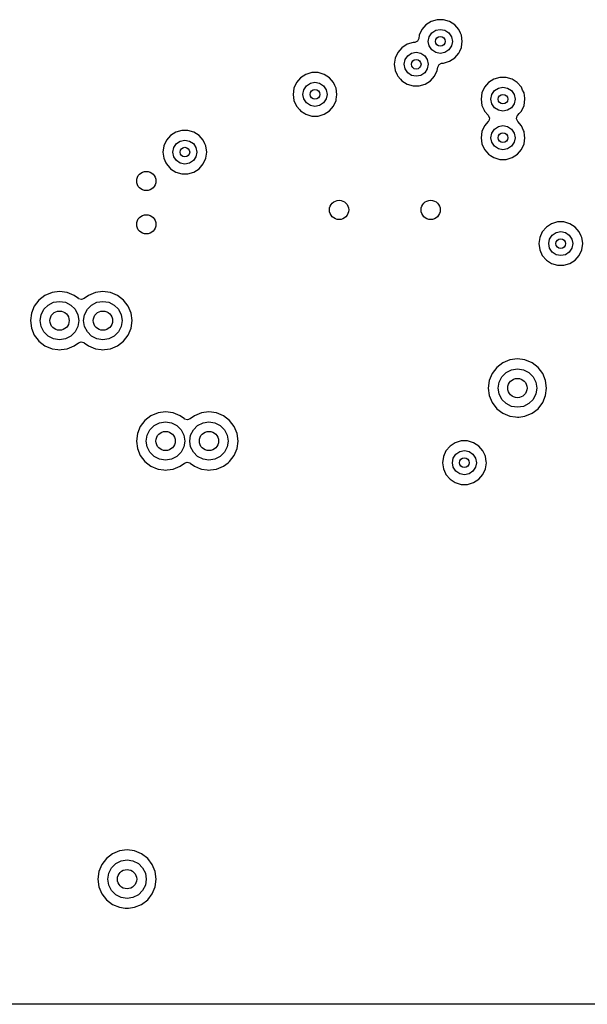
# Model space of a CAD drawing. Extents: x 0.4 to 10.6, y -8.1 to -0.4.
# Tile 15 of 29: x 6.377 to 6.841, y -3.445 to -2.64. Entities that reach past the tile are written whole.
import ezdxf

# ---------------------------------------------------------------- set-up
doc = ezdxf.new("R2010")
doc.units = 0
doc.header["$MEASUREMENT"] = 0
doc.layers.add('BLACK', color=7, linetype='CONTINUOUS')

msp = doc.modelspace()

# ---------------------------------------------------------------- linework, layer by layer
at = {"layer": 'BLACK', "linetype": 'CONTINUOUS'}
for p, q in [((6.71792, -2.63974), (6.71303, -2.64118)), ((6.72302, -2.63974), (6.71792, -2.63974)), ((6.71792, -2.63974), (6.71792, -2.63974)), ((6.72792, -2.64118), (6.72302, -2.63974)), ((6.72302, -2.63974), (6.72302, -2.63974)), ((6.7054, -2.64779), (6.70328, -2.65243)), ((6.70874, -2.64394), (6.7054, -2.64779)), ((6.71303, -2.64118), (6.70874, -2.64394)), ((6.71303, -2.64118), (6.71303, -2.64118)), ((6.71351, -2.65052), (6.71671, -2.64839)), ((6.71671, -2.64839), (6.72047, -2.64764)), ((6.72047, -2.64764), (6.72424, -2.64839)), ((6.72424, -2.64839), (6.72743, -2.65052)), ((6.73221, -2.64394), (6.72792, -2.64118)), ((6.72792, -2.64118), (6.72792, -2.64118)), ((6.72792, -2.64118), (6.72792, -2.64118)), ((6.72792, -2.64118), (6.72792, -2.64118)), ((6.73555, -2.64779), (6.73221, -2.64394)), ((6.73221, -2.64394), (6.73221, -2.64394)), ((6.73221, -2.64394), (6.73221, -2.64394)), ((6.73688, -2.65072), (6.73555, -2.64779)), ((6.7029, -2.65508), (6.70184, -2.65724)), ((6.70328, -2.65243), (6.7029, -2.65508)), ((6.71063, -2.65748), (6.71138, -2.65371)), ((6.71138, -2.65371), (6.71351, -2.65052)), ((6.72743, -2.65052), (6.72957, -2.65371)), ((6.72957, -2.65371), (6.73031, -2.65748)), ((6.73767, -2.65243), (6.73688, -2.65072)), ((6.73839, -2.65748), (6.73767, -2.65243)), ((6.68905, -2.66262), (6.68571, -2.66647)), ((6.69334, -2.65986), (6.68905, -2.66262)), ((6.69824, -2.65843), (6.69334, -2.65986)), ((6.69334, -2.65986), (6.69334, -2.65986)), ((6.69904, -2.65843), (6.69824, -2.65843)), ((6.69971, -2.65837), (6.69904, -2.65843)), ((6.70184, -2.65724), (6.69971, -2.65837)), ((6.71138, -2.66125), (6.71063, -2.65748)), ((6.71351, -2.66444), (6.71138, -2.66125)), ((6.71671, -2.66657), (6.71351, -2.66444)), ((6.72743, -2.66444), (6.72424, -2.66657)), ((6.72957, -2.66125), (6.72743, -2.66444)), ((6.73031, -2.65748), (6.72957, -2.66125)), ((6.73637, -2.66535), (6.73767, -2.66253)), ((6.73767, -2.66253), (6.73811, -2.65943)), ((6.73811, -2.65943), (6.73839, -2.65748)), ((6.73839, -2.65748), (6.73839, -2.65748)), ((6.68359, -2.67111), (6.68287, -2.67616)), ((6.68571, -2.66647), (6.68359, -2.67111)), ((6.69094, -2.67616), (6.69169, -2.67239)), ((6.69169, -2.67239), (6.69383, -2.6692)), ((6.69383, -2.6692), (6.69702, -2.66707)), ((6.69702, -2.66707), (6.70079, -2.66632)), ((6.70079, -2.66632), (6.70455, -2.66707)), ((6.70455, -2.66707), (6.70775, -2.6692)), ((6.70775, -2.6692), (6.70988, -2.67239)), ((6.70988, -2.67239), (6.71063, -2.67616)), ((6.72047, -2.66732), (6.71671, -2.66657)), ((6.72424, -2.66657), (6.72047, -2.66732)), ((6.72792, -2.67378), (6.73221, -2.67102)), ((6.73221, -2.67102), (6.73555, -2.66717)), ((6.73555, -2.66717), (6.73637, -2.66535)), ((6.68287, -2.67616), (6.68287, -2.67616)), ((6.68287, -2.67616), (6.68359, -2.68121)), ((6.69169, -2.67993), (6.69094, -2.67616)), ((6.69383, -2.68312), (6.69169, -2.67993)), ((6.70988, -2.67993), (6.70775, -2.68312)), ((6.71063, -2.67616), (6.70988, -2.67993)), ((6.71798, -2.68121), (6.71817, -2.67987)), ((6.71817, -2.67987), (6.71836, -2.67856)), ((6.71836, -2.67856), (6.71942, -2.6764)), ((6.71942, -2.6764), (6.72155, -2.67527)), ((6.72155, -2.67527), (6.72222, -2.67522)), ((6.72222, -2.67522), (6.72302, -2.67522)), ((6.72302, -2.67522), (6.72792, -2.67378)), ((6.72302, -2.67522), (6.72302, -2.67522)), ((6.60638, -2.68725), (6.60304, -2.6911)), ((6.61067, -2.68449), (6.60638, -2.68725)), ((6.61556, -2.68305), (6.61067, -2.68449)), ((6.61067, -2.68449), (6.61067, -2.68449)), ((6.62066, -2.68305), (6.61556, -2.68305)), ((6.61556, -2.68305), (6.61556, -2.68305)), ((6.62555, -2.68449), (6.62066, -2.68305)), ((6.62066, -2.68305), (6.62066, -2.68305)), ((6.62984, -2.68725), (6.62555, -2.68449)), ((6.62555, -2.68449), (6.62555, -2.68449)), ((6.62555, -2.68449), (6.62555, -2.68449)), ((6.62555, -2.68449), (6.62555, -2.68449)), ((6.63318, -2.6911), (6.62984, -2.68725)), ((6.62984, -2.68725), (6.62984, -2.68725)), ((6.62984, -2.68725), (6.62984, -2.68725)), ((6.68359, -2.68121), (6.68531, -2.68496)), ((6.68531, -2.68496), (6.68571, -2.68585)), ((6.68571, -2.68585), (6.68795, -2.68843)), ((6.68795, -2.68843), (6.68905, -2.6897)), ((6.69702, -2.68525), (6.69383, -2.68312)), ((6.70079, -2.686), (6.69702, -2.68525)), ((6.70455, -2.68525), (6.70079, -2.686)), ((6.70775, -2.68312), (6.70455, -2.68525)), ((6.71252, -2.6897), (6.71586, -2.68585)), ((6.71586, -2.68585), (6.71798, -2.68121)), ((6.76421, -2.68843), (6.75992, -2.69118)), ((6.7691, -2.68699), (6.76421, -2.68843)), ((6.76421, -2.68843), (6.76421, -2.68843)), ((6.7742, -2.68699), (6.7691, -2.68699)), ((6.7691, -2.68699), (6.7691, -2.68699)), ((6.7791, -2.68843), (6.7742, -2.68699)), ((6.7742, -2.68699), (6.7742, -2.68699)), ((6.78339, -2.69118), (6.7791, -2.68843)), ((6.7791, -2.68843), (6.7791, -2.68843)), ((6.7791, -2.68843), (6.7791, -2.68843)), ((6.7791, -2.68843), (6.7791, -2.68843)), ((6.60092, -2.69574), (6.60019, -2.70079)), ((6.60304, -2.6911), (6.60092, -2.69574)), ((6.60827, -2.70079), (6.60902, -2.69702)), ((6.60902, -2.69702), (6.61115, -2.69383)), ((6.61115, -2.69383), (6.61434, -2.69169)), ((6.61434, -2.69169), (6.61811, -2.69094)), ((6.61811, -2.69094), (6.62188, -2.69169)), ((6.62188, -2.69169), (6.62507, -2.69383)), ((6.62507, -2.69383), (6.6272, -2.69702)), ((6.6272, -2.69702), (6.62795, -2.70079)), ((6.63426, -2.69346), (6.63318, -2.6911)), ((6.6353, -2.69574), (6.63426, -2.69346)), ((6.63603, -2.70079), (6.6353, -2.69574)), ((6.68905, -2.6897), (6.69135, -2.69118)), ((6.69135, -2.69118), (6.69334, -2.69246)), ((6.69334, -2.69246), (6.69824, -2.6939)), ((6.69824, -2.6939), (6.69824, -2.6939)), ((6.69824, -2.6939), (6.70334, -2.6939)), ((6.70334, -2.6939), (6.70823, -2.69246)), ((6.70334, -2.6939), (6.70334, -2.6939)), ((6.70823, -2.69246), (6.71252, -2.6897)), ((6.75658, -2.69504), (6.75446, -2.69968)), ((6.75992, -2.69118), (6.75658, -2.69504)), ((6.76469, -2.69776), (6.76789, -2.69563)), ((6.76789, -2.69563), (6.77165, -2.69488)), ((6.77165, -2.69488), (6.77542, -2.69563)), ((6.77542, -2.69563), (6.77861, -2.69776)), ((6.78673, -2.69504), (6.78339, -2.69118)), ((6.78339, -2.69118), (6.78339, -2.69118)), ((6.78339, -2.69118), (6.78339, -2.69118)), ((6.78775, -2.69728), (6.78673, -2.69504)), ((6.60019, -2.70079), (6.60019, -2.70079)), ((6.60019, -2.70079), (6.60092, -2.70584)), ((6.60902, -2.70455), (6.60827, -2.70079)), ((6.61115, -2.70775), (6.60902, -2.70455)), ((6.6272, -2.70455), (6.62507, -2.70775)), ((6.62795, -2.70079), (6.6272, -2.70455)), ((6.6353, -2.70584), (6.63546, -2.70472)), ((6.63546, -2.70472), (6.63571, -2.70302)), ((6.63571, -2.70302), (6.63603, -2.70079)), ((6.63603, -2.70079), (6.63603, -2.70079)), ((6.75446, -2.69968), (6.75373, -2.70472)), ((6.75373, -2.70472), (6.75373, -2.70472)), ((6.75373, -2.70472), (6.75446, -2.70977)), ((6.76181, -2.70472), (6.76256, -2.70096)), ((6.76256, -2.70849), (6.76181, -2.70472)), ((6.76256, -2.70096), (6.76469, -2.69776)), ((6.77861, -2.69776), (6.78075, -2.70096)), ((6.78075, -2.70096), (6.7815, -2.70472)), ((6.7815, -2.70472), (6.78075, -2.70849)), ((6.78885, -2.69968), (6.78775, -2.69728)), ((6.78945, -2.70386), (6.78885, -2.69968)), ((6.78885, -2.70977), (6.78957, -2.70472)), ((6.78957, -2.70472), (6.78945, -2.70386)), ((6.60092, -2.70584), (6.60299, -2.71036)), ((6.60299, -2.71036), (6.60304, -2.71047)), ((6.60304, -2.71047), (6.60573, -2.71358)), ((6.61434, -2.70988), (6.61115, -2.70775)), ((6.61811, -2.71063), (6.61434, -2.70988)), ((6.62188, -2.70988), (6.61811, -2.71063)), ((6.62507, -2.70775), (6.62188, -2.70988)), ((6.62984, -2.71433), (6.63318, -2.71047)), ((6.63318, -2.71047), (6.6353, -2.70584)), ((6.75446, -2.70977), (6.75626, -2.71371)), ((6.76469, -2.71168), (6.76256, -2.70849)), ((6.76789, -2.71382), (6.76469, -2.71168)), ((6.77861, -2.71168), (6.77542, -2.71382)), ((6.78075, -2.70849), (6.77861, -2.71168)), ((6.78673, -2.71441), (6.78885, -2.70977)), ((6.60573, -2.71358), (6.60638, -2.71433)), ((6.60638, -2.71433), (6.60981, -2.71654)), ((6.60981, -2.71654), (6.61067, -2.71709)), ((6.61067, -2.71709), (6.61556, -2.71852)), ((6.61556, -2.71852), (6.61556, -2.71852)), ((6.61556, -2.71852), (6.62066, -2.71852)), ((6.62066, -2.71852), (6.62555, -2.71709)), ((6.62066, -2.71852), (6.62066, -2.71852)), ((6.62555, -2.71709), (6.62984, -2.71433)), ((6.75626, -2.71371), (6.75658, -2.71441)), ((6.75658, -2.71441), (6.75963, -2.71793)), ((6.75963, -2.71793), (6.76057, -2.72015)), ((6.76057, -2.72015), (6.76002, -2.7225)), ((6.77165, -2.71457), (6.76789, -2.71382)), ((6.77542, -2.71382), (6.77165, -2.71457)), ((6.78276, -2.72079), (6.78331, -2.71845)), ((6.7837, -2.72301), (6.78276, -2.72079)), ((6.78331, -2.71845), (6.7837, -2.71791)), ((6.7837, -2.71791), (6.78489, -2.71654)), ((6.78489, -2.71654), (6.78673, -2.71441)), ((6.7566, -2.72653), (6.75448, -2.73117)), ((6.75963, -2.72304), (6.7566, -2.72653)), ((6.76002, -2.7225), (6.75963, -2.72304)), ((6.76258, -2.73245), (6.76471, -2.72926)), ((6.76471, -2.72926), (6.76791, -2.72713)), ((6.76791, -2.72713), (6.77167, -2.72638)), ((6.77167, -2.72638), (6.77544, -2.72713)), ((6.77544, -2.72713), (6.77863, -2.72926)), ((6.77863, -2.72926), (6.78077, -2.73245)), ((6.78675, -2.72653), (6.7837, -2.72301)), ((6.78855, -2.73047), (6.78675, -2.72653)), ((6.50008, -2.73449), (6.49674, -2.73834)), ((6.50437, -2.73173), (6.50008, -2.73449)), ((6.50926, -2.7303), (6.50437, -2.73173)), ((6.50437, -2.73173), (6.50437, -2.73173)), ((6.51436, -2.7303), (6.50926, -2.7303)), ((6.50926, -2.7303), (6.50926, -2.7303)), ((6.51925, -2.73173), (6.51436, -2.7303)), ((6.51436, -2.7303), (6.51436, -2.7303)), ((6.52355, -2.73449), (6.51925, -2.73173)), ((6.51925, -2.73173), (6.51925, -2.73173)), ((6.51925, -2.73173), (6.51925, -2.73173)), ((6.51925, -2.73173), (6.51925, -2.73173)), ((6.52689, -2.73834), (6.52355, -2.73449)), ((6.52355, -2.73449), (6.52355, -2.73449)), ((6.52355, -2.73449), (6.52355, -2.73449)), ((6.75448, -2.73117), (6.75375, -2.73622)), ((6.75375, -2.73622), (6.75375, -2.73622)), ((6.75375, -2.73622), (6.75448, -2.74127)), ((6.76183, -2.73622), (6.76258, -2.73245)), ((6.76258, -2.73999), (6.76183, -2.73622)), ((6.78077, -2.73245), (6.78152, -2.73622)), ((6.78152, -2.73622), (6.78077, -2.73999)), ((6.78887, -2.73117), (6.78855, -2.73047)), ((6.78934, -2.73449), (6.78887, -2.73117)), ((6.78887, -2.74127), (6.78959, -2.73622)), ((6.78959, -2.73622), (6.78934, -2.73449)), ((6.49462, -2.74298), (6.49389, -2.74803)), ((6.49674, -2.73834), (6.49462, -2.74298)), ((6.50197, -2.74803), (6.50272, -2.74426)), ((6.50272, -2.74426), (6.50485, -2.74107)), ((6.50485, -2.74107), (6.50804, -2.73894)), ((6.50804, -2.73894), (6.51181, -2.73819)), ((6.51181, -2.73819), (6.51558, -2.73894)), ((6.51558, -2.73894), (6.51877, -2.74107)), ((6.51877, -2.74107), (6.5209, -2.74426)), ((6.5209, -2.74426), (6.52165, -2.74803)), ((6.52822, -2.74127), (6.52689, -2.73834)), ((6.529, -2.74298), (6.52822, -2.74127)), ((6.52973, -2.74803), (6.529, -2.74298)), ((6.75448, -2.74127), (6.75628, -2.74521)), ((6.75628, -2.74521), (6.7566, -2.74591)), ((6.76471, -2.74318), (6.76258, -2.73999)), ((6.76791, -2.74531), (6.76471, -2.74318)), ((6.77167, -2.74606), (6.76791, -2.74531)), ((6.77544, -2.74531), (6.77167, -2.74606)), ((6.77863, -2.74318), (6.77544, -2.74531)), ((6.78077, -2.73999), (6.77863, -2.74318)), ((6.78675, -2.74591), (6.78887, -2.74127)), ((6.49389, -2.74803), (6.49389, -2.74803)), ((6.49389, -2.74803), (6.49462, -2.75308)), ((6.49462, -2.75308), (6.49637, -2.75691)), ((6.50272, -2.7518), (6.50197, -2.74803)), ((6.50485, -2.75499), (6.50272, -2.7518)), ((6.5209, -2.7518), (6.51877, -2.75499)), ((6.52165, -2.74803), (6.5209, -2.7518)), ((6.52689, -2.75772), (6.529, -2.75308)), ((6.529, -2.75308), (6.52925, -2.7514)), ((6.52925, -2.7514), (6.52973, -2.74803)), ((6.52973, -2.74803), (6.52973, -2.74803)), ((6.7566, -2.74591), (6.75844, -2.74803)), ((6.75844, -2.74803), (6.75994, -2.74976)), ((6.75994, -2.74976), (6.76147, -2.75074)), ((6.76147, -2.75074), (6.76423, -2.75252)), ((6.76423, -2.75252), (6.76912, -2.75396)), ((6.77422, -2.75396), (6.77912, -2.75252)), ((6.77912, -2.75252), (6.78341, -2.74976)), ((6.78341, -2.74976), (6.78675, -2.74591)), ((6.49637, -2.75691), (6.49674, -2.75772)), ((6.49674, -2.75772), (6.49922, -2.76059)), ((6.49922, -2.76059), (6.50008, -2.76157)), ((6.50804, -2.75712), (6.50485, -2.75499)), ((6.51181, -2.75787), (6.50804, -2.75712)), ((6.51558, -2.75712), (6.51181, -2.75787)), ((6.51877, -2.75499), (6.51558, -2.75712)), ((6.52355, -2.76157), (6.52689, -2.75772)), ((6.76912, -2.75396), (6.76912, -2.75396)), ((6.76912, -2.75396), (6.77422, -2.75396)), ((6.77422, -2.75396), (6.77422, -2.75396)), ((6.50008, -2.76157), (6.50437, -2.76433)), ((6.50437, -2.76433), (6.50437, -2.76433)), ((6.50437, -2.76433), (6.50926, -2.76577)), ((6.50926, -2.76577), (6.50926, -2.76577)), ((6.50926, -2.76577), (6.51436, -2.76577)), ((6.51436, -2.76577), (6.51925, -2.76433)), ((6.51436, -2.76577), (6.51436, -2.76577)), ((6.51925, -2.76433), (6.52355, -2.76157)), ((6.80714, -2.80929), (6.8038, -2.81315)), ((6.81143, -2.80654), (6.80714, -2.80929)), ((6.81633, -2.8051), (6.81143, -2.80654)), ((6.81143, -2.80654), (6.81143, -2.80654)), ((6.82143, -2.8051), (6.81633, -2.8051)), ((6.81633, -2.8051), (6.81633, -2.8051)), ((6.82632, -2.80654), (6.82143, -2.8051)), ((6.82143, -2.8051), (6.82143, -2.8051)), ((6.83061, -2.80929), (6.82632, -2.80654)), ((6.82632, -2.80654), (6.82632, -2.80654)), ((6.82632, -2.80654), (6.82632, -2.80654)), ((6.82632, -2.80654), (6.82632, -2.80654)), ((6.83395, -2.81315), (6.83061, -2.80929)), ((6.83061, -2.80929), (6.83061, -2.80929)), ((6.83061, -2.80929), (6.83061, -2.80929)), ((6.80169, -2.81779), (6.80096, -2.82283)), ((6.8038, -2.81315), (6.80169, -2.81779)), ((6.80978, -2.81907), (6.81192, -2.81587)), ((6.81192, -2.81587), (6.81511, -2.81374)), ((6.81511, -2.81374), (6.81888, -2.81299)), ((6.81888, -2.81299), (6.82264, -2.81374)), ((6.82264, -2.81374), (6.82584, -2.81587)), ((6.82584, -2.81587), (6.82797, -2.81907)), ((6.83556, -2.81666), (6.83395, -2.81315)), ((6.83607, -2.81779), (6.83556, -2.81666)), ((6.83651, -2.82087), (6.83607, -2.81779)), ((6.80096, -2.82283), (6.80096, -2.82283)), ((6.80096, -2.82283), (6.80169, -2.82788)), ((6.80904, -2.82283), (6.80978, -2.81907)), ((6.80978, -2.8266), (6.80904, -2.82283)), ((6.82797, -2.81907), (6.82872, -2.82283)), ((6.82872, -2.82283), (6.82797, -2.8266)), ((6.83607, -2.82788), (6.8368, -2.82283)), ((6.8368, -2.82283), (6.83651, -2.82087)), ((6.80169, -2.82788), (6.80169, -2.82789)), ((6.80169, -2.82789), (6.8038, -2.83252)), ((6.8038, -2.83252), (6.80714, -2.83638)), ((6.81192, -2.82979), (6.80978, -2.8266)), ((6.81511, -2.83193), (6.81192, -2.82979)), ((6.81888, -2.83268), (6.81511, -2.83193)), ((6.82264, -2.83193), (6.81888, -2.83268)), ((6.82584, -2.82979), (6.82264, -2.83193)), ((6.82797, -2.8266), (6.82584, -2.82979)), ((6.83061, -2.83638), (6.83395, -2.83252)), ((6.83395, -2.83252), (6.83607, -2.82788)), ((6.80714, -2.83638), (6.80714, -2.83638)), ((6.80714, -2.83638), (6.81143, -2.83913)), ((6.81143, -2.83913), (6.81143, -2.83913)), ((6.81143, -2.83913), (6.81633, -2.84057)), ((6.81633, -2.84057), (6.81633, -2.84057)), ((6.81633, -2.84057), (6.82143, -2.84057)), ((6.82143, -2.84057), (6.82632, -2.83913)), ((6.82143, -2.84057), (6.82143, -2.84057)), ((6.82632, -2.83913), (6.83061, -2.83638)), ((6.39753, -2.86518), (6.39259, -2.86897)), ((6.40328, -2.86279), (6.39753, -2.86518)), ((6.39753, -2.86518), (6.39753, -2.86518)), ((6.40945, -2.86198), (6.40328, -2.86279)), ((6.40328, -2.86279), (6.40328, -2.86279)), ((6.41562, -2.86279), (6.40945, -2.86198)), ((6.40945, -2.86198), (6.40945, -2.86198)), ((6.42137, -2.86518), (6.41562, -2.86279)), ((6.41562, -2.86279), (6.41562, -2.86279)), ((6.42479, -2.8678), (6.42137, -2.86518)), ((6.43296, -2.86518), (6.42954, -2.8678)), ((6.43871, -2.86279), (6.43296, -2.86518)), ((6.43296, -2.86518), (6.43296, -2.86518)), ((6.44488, -2.86198), (6.43871, -2.86279)), ((6.43871, -2.86279), (6.43871, -2.86279)), ((6.44658, -2.8622), (6.44488, -2.86198)), ((6.44488, -2.86198), (6.44488, -2.86198)), ((6.45105, -2.86279), (6.44658, -2.8622)), ((6.4568, -2.86518), (6.45105, -2.86279)), ((6.45105, -2.86279), (6.45105, -2.86279)), ((6.46174, -2.86897), (6.4568, -2.86518)), ((6.3888, -2.8739), (6.38642, -2.87965)), ((6.39259, -2.86897), (6.3888, -2.8739)), ((6.3888, -2.8739), (6.3888, -2.8739)), ((6.39259, -2.86897), (6.39259, -2.86897)), ((6.39671, -2.87657), (6.40019, -2.87309)), ((6.40019, -2.87309), (6.40458, -2.87085)), ((6.40458, -2.87085), (6.40945, -2.87008)), ((6.40945, -2.87008), (6.41432, -2.87085)), ((6.41432, -2.87085), (6.41871, -2.87309)), ((6.41871, -2.87309), (6.42219, -2.87657)), ((6.42496, -2.86792), (6.42479, -2.8678)), ((6.42727, -2.8686), (6.42496, -2.86792)), ((6.42954, -2.8678), (6.42727, -2.8686)), ((6.43214, -2.87657), (6.43563, -2.87309)), ((6.43563, -2.87309), (6.44002, -2.87085)), ((6.44002, -2.87085), (6.44488, -2.87008)), ((6.44488, -2.87008), (6.44975, -2.87085)), ((6.44975, -2.87085), (6.45414, -2.87309)), ((6.45414, -2.87309), (6.45762, -2.87657)), ((6.46553, -2.8739), (6.46174, -2.86897)), ((6.46174, -2.86897), (6.46174, -2.86897)), ((6.46174, -2.86897), (6.46174, -2.86897)), ((6.46174, -2.86897), (6.46174, -2.86897)), ((6.46174, -2.86897), (6.46174, -2.86897)), ((6.46558, -2.87402), (6.46553, -2.8739)), ((6.46553, -2.8739), (6.46553, -2.8739)), ((6.46792, -2.87966), (6.46558, -2.87402)), ((6.38642, -2.87966), (6.3856, -2.88583)), ((6.38642, -2.87965), (6.38642, -2.87966)), ((6.3937, -2.88583), (6.39447, -2.88096)), ((6.39447, -2.88096), (6.39671, -2.87657)), ((6.42219, -2.87657), (6.42443, -2.88096)), ((6.42443, -2.88096), (6.4252, -2.88583)), ((6.42913, -2.88583), (6.4299, -2.88096)), ((6.4299, -2.88096), (6.43214, -2.87657)), ((6.45762, -2.87657), (6.45986, -2.88096)), ((6.45986, -2.88096), (6.46063, -2.88583)), ((6.46873, -2.88583), (6.46792, -2.87966)), ((6.3856, -2.88583), (6.3856, -2.88583)), ((6.3856, -2.88583), (6.38642, -2.892)), ((6.39447, -2.89069), (6.3937, -2.88583)), ((6.4252, -2.88583), (6.42443, -2.89069)), ((6.4299, -2.89069), (6.42913, -2.88583)), ((6.46063, -2.88583), (6.45986, -2.89069)), ((6.46792, -2.892), (6.46873, -2.88583)), ((6.38642, -2.892), (6.38642, -2.892)), ((6.38642, -2.892), (6.3888, -2.89775)), ((6.3888, -2.89775), (6.3888, -2.89775)), ((6.3888, -2.89775), (6.39199, -2.9019)), ((6.39671, -2.89508), (6.39447, -2.89069)), ((6.40019, -2.89857), (6.39671, -2.89508)), ((6.42219, -2.89508), (6.41871, -2.89857)), ((6.42443, -2.89069), (6.42219, -2.89508)), ((6.43214, -2.89508), (6.4299, -2.89069)), ((6.43563, -2.89857), (6.43214, -2.89508)), ((6.45762, -2.89508), (6.45414, -2.89857)), ((6.45986, -2.89069), (6.45762, -2.89508)), ((6.46174, -2.90269), (6.46553, -2.89775)), ((6.46553, -2.89775), (6.46792, -2.892)), ((6.39199, -2.9019), (6.39259, -2.90269)), ((6.39259, -2.90269), (6.39753, -2.90648)), ((6.39753, -2.90648), (6.39753, -2.90648)), ((6.39753, -2.90648), (6.39753, -2.90648)), ((6.39753, -2.90648), (6.40328, -2.90886)), ((6.40458, -2.9008), (6.40019, -2.89857)), ((6.40945, -2.90157), (6.40458, -2.9008)), ((6.41432, -2.9008), (6.40945, -2.90157)), ((6.41871, -2.89857), (6.41432, -2.9008)), ((6.41562, -2.90886), (6.42137, -2.90648)), ((6.42137, -2.90648), (6.42479, -2.90385)), ((6.42479, -2.90385), (6.42706, -2.90305)), ((6.42706, -2.90305), (6.42937, -2.90373)), ((6.42937, -2.90373), (6.42954, -2.90385)), ((6.42954, -2.90385), (6.43296, -2.90648)), ((6.43296, -2.90648), (6.43296, -2.90648)), ((6.43296, -2.90648), (6.43296, -2.90648)), ((6.43296, -2.90648), (6.43871, -2.90886)), ((6.44002, -2.9008), (6.43563, -2.89857)), ((6.44488, -2.90157), (6.44002, -2.9008)), ((6.44975, -2.9008), (6.44488, -2.90157)), ((6.45414, -2.89857), (6.44975, -2.9008)), ((6.45105, -2.90886), (6.4568, -2.90648)), ((6.4568, -2.90648), (6.46174, -2.90269)), ((6.40328, -2.90886), (6.40328, -2.90886)), ((6.40328, -2.90886), (6.40791, -2.90947)), ((6.40791, -2.90947), (6.40945, -2.90967)), ((6.40945, -2.90967), (6.41068, -2.90951)), ((6.40945, -2.90967), (6.40945, -2.90967)), ((6.40945, -2.90967), (6.40945, -2.90967)), ((6.41068, -2.90951), (6.41562, -2.90886)), ((6.43871, -2.90886), (6.43871, -2.90886)), ((6.43871, -2.90886), (6.44334, -2.90947)), ((6.44334, -2.90947), (6.44488, -2.90967)), ((6.44488, -2.90967), (6.44612, -2.90951)), ((6.44488, -2.90967), (6.44488, -2.90967)), ((6.44488, -2.90967), (6.44488, -2.90967)), ((6.44612, -2.90951), (6.45105, -2.90886)), ((6.77154, -2.92029), (6.7666, -2.92408)), ((6.77729, -2.91791), (6.77154, -2.92029)), ((6.77154, -2.92029), (6.77154, -2.92029)), ((6.78346, -2.9171), (6.77729, -2.91791)), ((6.77729, -2.91791), (6.77729, -2.91791)), ((6.78964, -2.91791), (6.78346, -2.9171)), ((6.78346, -2.9171), (6.78346, -2.9171)), ((6.79539, -2.92029), (6.78964, -2.91791)), ((6.78964, -2.91791), (6.78964, -2.91791)), ((6.80033, -2.92408), (6.79539, -2.92029)), ((6.76281, -2.92902), (6.76043, -2.93477)), ((6.7666, -2.92408), (6.76281, -2.92902)), ((6.76281, -2.92902), (6.76281, -2.92902)), ((6.7666, -2.92408), (6.7666, -2.92408)), ((6.77072, -2.93169), (6.77421, -2.9282)), ((6.77421, -2.9282), (6.7786, -2.92597)), ((6.7786, -2.92597), (6.78346, -2.9252)), ((6.78346, -2.9252), (6.78833, -2.92597)), ((6.78833, -2.92597), (6.79272, -2.9282)), ((6.79272, -2.9282), (6.7962, -2.93169)), ((6.80412, -2.92902), (6.80033, -2.92408)), ((6.80033, -2.92408), (6.80033, -2.92408)), ((6.80033, -2.92408), (6.80033, -2.92408)), ((6.80033, -2.92408), (6.80033, -2.92408)), ((6.80033, -2.92408), (6.80033, -2.92408)), ((6.8065, -2.93477), (6.80412, -2.92902)), ((6.80412, -2.92902), (6.80412, -2.92902)), ((6.76043, -2.93477), (6.75962, -2.94094)), ((6.76043, -2.93477), (6.76043, -2.93477)), ((6.76772, -2.94094), (6.76849, -2.93608)), ((6.76849, -2.93608), (6.77072, -2.93169)), ((6.7962, -2.93169), (6.79844, -2.93608)), ((6.79844, -2.93608), (6.79921, -2.94094)), ((6.80731, -2.94094), (6.8065, -2.93477)), ((6.75962, -2.94094), (6.75962, -2.94094)), ((6.75962, -2.94094), (6.76043, -2.94712)), ((6.76849, -2.94581), (6.76772, -2.94094)), ((6.77072, -2.9502), (6.76849, -2.94581)), ((6.79844, -2.94581), (6.7962, -2.9502)), ((6.79921, -2.94094), (6.79844, -2.94581)), ((6.8065, -2.94712), (6.80731, -2.94094)), ((6.76043, -2.94712), (6.76043, -2.94712)), ((6.76043, -2.94712), (6.76281, -2.95287)), ((6.76281, -2.95287), (6.76281, -2.95287)), ((6.76281, -2.95287), (6.76281, -2.95287)), ((6.76281, -2.95287), (6.7666, -2.95781)), ((6.77421, -2.95369), (6.77072, -2.9502)), ((6.7786, -2.95592), (6.77421, -2.95369)), ((6.79272, -2.95369), (6.78833, -2.95592)), ((6.7962, -2.9502), (6.79272, -2.95369)), ((6.80033, -2.95781), (6.80412, -2.95287)), ((6.80412, -2.95287), (6.8065, -2.94712)), ((6.48989, -2.96122), (6.48414, -2.9636)), ((6.49606, -2.96041), (6.48989, -2.96122)), ((6.48989, -2.96122), (6.48989, -2.96122)), ((6.50223, -2.96122), (6.49606, -2.96041)), ((6.49606, -2.96041), (6.49606, -2.96041)), ((6.50799, -2.9636), (6.50223, -2.96122)), ((6.50223, -2.96122), (6.50223, -2.96122)), ((6.52532, -2.96122), (6.51957, -2.9636)), ((6.5315, -2.96041), (6.52532, -2.96122)), ((6.52532, -2.96122), (6.52532, -2.96122)), ((6.53767, -2.96122), (6.5315, -2.96041)), ((6.5315, -2.96041), (6.5315, -2.96041)), ((6.54342, -2.9636), (6.53767, -2.96122)), ((6.53767, -2.96122), (6.53767, -2.96122)), ((6.7666, -2.95781), (6.77154, -2.9616)), ((6.77154, -2.9616), (6.77729, -2.96398)), ((6.78346, -2.95669), (6.7786, -2.95592)), ((6.78833, -2.95592), (6.78346, -2.95669)), ((6.78964, -2.96398), (6.79539, -2.9616)), ((6.79539, -2.9616), (6.80033, -2.95781)), ((6.4792, -2.96739), (6.47541, -2.97233)), ((6.48414, -2.9636), (6.4792, -2.96739)), ((6.4792, -2.96739), (6.4792, -2.96739)), ((6.48414, -2.9636), (6.48414, -2.9636)), ((6.48681, -2.97151), (6.4912, -2.96927)), ((6.4912, -2.96927), (6.49606, -2.9685)), ((6.49606, -2.9685), (6.50093, -2.96927)), ((6.50093, -2.96927), (6.50532, -2.97151)), ((6.51141, -2.96623), (6.50799, -2.9636)), ((6.51157, -2.96635), (6.51141, -2.96623)), ((6.51388, -2.96703), (6.51157, -2.96635)), ((6.51615, -2.96623), (6.51388, -2.96703)), ((6.51957, -2.9636), (6.51615, -2.96623)), ((6.51957, -2.9636), (6.51957, -2.9636)), ((6.52224, -2.97151), (6.52663, -2.96927)), ((6.52663, -2.96927), (6.5315, -2.9685)), ((6.5315, -2.9685), (6.53636, -2.96927)), ((6.53636, -2.96927), (6.54075, -2.97151)), ((6.54836, -2.96739), (6.54342, -2.9636)), ((6.55215, -2.97233), (6.54836, -2.96739)), ((6.54836, -2.96739), (6.54836, -2.96739)), ((6.54836, -2.96739), (6.54836, -2.96739)), ((6.54836, -2.96739), (6.54836, -2.96739)), ((6.54836, -2.96739), (6.54836, -2.96739)), ((6.77729, -2.96398), (6.78192, -2.96459)), ((6.78192, -2.96459), (6.78346, -2.96479)), ((6.78346, -2.96479), (6.7847, -2.96463)), ((6.78346, -2.96479), (6.78346, -2.96479)), ((6.78346, -2.96479), (6.78346, -2.96479)), ((6.7847, -2.96463), (6.78964, -2.96398)), ((6.47303, -2.97808), (6.47222, -2.98425)), ((6.47541, -2.97233), (6.47303, -2.97808)), ((6.47303, -2.97808), (6.47303, -2.97808)), ((6.47541, -2.97233), (6.47541, -2.97233)), ((6.48109, -2.97939), (6.48332, -2.975)), ((6.48332, -2.975), (6.48681, -2.97151)), ((6.50532, -2.97151), (6.5088, -2.975)), ((6.5088, -2.975), (6.51104, -2.97939)), ((6.51652, -2.97939), (6.51876, -2.975)), ((6.51876, -2.975), (6.52224, -2.97151)), ((6.54075, -2.97151), (6.54424, -2.975)), ((6.54424, -2.975), (6.54647, -2.97939)), ((6.55453, -2.97808), (6.55215, -2.97233)), ((6.55215, -2.97233), (6.55215, -2.97233)), ((6.55534, -2.98425), (6.55453, -2.97808)), ((6.47222, -2.98425), (6.47222, -2.98425)), ((6.47222, -2.98425), (6.47303, -2.99042)), ((6.48031, -2.98425), (6.48109, -2.97939)), ((6.48109, -2.98912), (6.48031, -2.98425)), ((6.51104, -2.97939), (6.51181, -2.98425)), ((6.51181, -2.98425), (6.51104, -2.98912)), ((6.51575, -2.98425), (6.51652, -2.97939)), ((6.51652, -2.98912), (6.51575, -2.98425)), ((6.54647, -2.97939), (6.54724, -2.98425)), ((6.54724, -2.98425), (6.54647, -2.98912)), ((6.55453, -2.99042), (6.55534, -2.98425)), ((6.73271, -2.98567), (6.72842, -2.98843)), ((6.73761, -2.98423), (6.73271, -2.98567)), ((6.73271, -2.98567), (6.73271, -2.98567)), ((6.74271, -2.98423), (6.73761, -2.98423)), ((6.73761, -2.98423), (6.73761, -2.98423)), ((6.7476, -2.98567), (6.74271, -2.98423)), ((6.74271, -2.98423), (6.74271, -2.98423)), ((6.75189, -2.98843), (6.7476, -2.98567)), ((6.7476, -2.98567), (6.7476, -2.98567)), ((6.7476, -2.98567), (6.7476, -2.98567)), ((6.7476, -2.98567), (6.7476, -2.98567)), ((6.47303, -2.99042), (6.47303, -2.99042)), ((6.47303, -2.99042), (6.47541, -2.99617)), ((6.48332, -2.99351), (6.48109, -2.98912)), ((6.48681, -2.99699), (6.48332, -2.99351)), ((6.5088, -2.99351), (6.50532, -2.99699)), ((6.51104, -2.98912), (6.5088, -2.99351)), ((6.51876, -2.99351), (6.51652, -2.98912)), ((6.52224, -2.99699), (6.51876, -2.99351)), ((6.54424, -2.99351), (6.54075, -2.99699)), ((6.54647, -2.98912), (6.54424, -2.99351)), ((6.55215, -2.99617), (6.55453, -2.99042)), ((6.72508, -2.99228), (6.72296, -2.99692)), ((6.72842, -2.98843), (6.72508, -2.99228)), ((6.73106, -2.9982), (6.7332, -2.99501)), ((6.7332, -2.99501), (6.73639, -2.99288)), ((6.73639, -2.99288), (6.74016, -2.99213)), ((6.74016, -2.99213), (6.74392, -2.99288)), ((6.74392, -2.99288), (6.74712, -2.99501)), ((6.74712, -2.99501), (6.74925, -2.9982)), ((6.75523, -2.99228), (6.75189, -2.98843)), ((6.75189, -2.98843), (6.75189, -2.98843)), ((6.75189, -2.98843), (6.75189, -2.98843)), ((6.75701, -2.99617), (6.75523, -2.99228)), ((6.47541, -2.99617), (6.47541, -2.99617)), ((6.47541, -2.99617), (6.4792, -3.00111)), ((6.4792, -3.00111), (6.4792, -3.00111)), ((6.4792, -3.00111), (6.48414, -3.0049)), ((6.4912, -2.99923), (6.48681, -2.99699)), ((6.49606, -3), (6.4912, -2.99923)), ((6.50093, -2.99923), (6.49606, -3)), ((6.50532, -2.99699), (6.50093, -2.99923)), ((6.50799, -3.0049), (6.51141, -3.00228)), ((6.51141, -3.00228), (6.51368, -3.00147)), ((6.51368, -3.00147), (6.51599, -3.00216)), ((6.51599, -3.00216), (6.51615, -3.00228)), ((6.51615, -3.00228), (6.51957, -3.0049)), ((6.52663, -2.99923), (6.52224, -2.99699)), ((6.5315, -3), (6.52663, -2.99923)), ((6.53636, -2.99923), (6.5315, -3)), ((6.54075, -2.99699), (6.53636, -2.99923)), ((6.54342, -3.0049), (6.54724, -3.00197)), ((6.54724, -3.00197), (6.54836, -3.00111)), ((6.54836, -3.00111), (6.55215, -2.99617)), ((6.72296, -2.99692), (6.72224, -3.00197)), ((6.72224, -3.00197), (6.72224, -3.00197)), ((6.72224, -3.00197), (6.72296, -3.00702)), ((6.73031, -3.00197), (6.73106, -2.9982)), ((6.73106, -3.00574), (6.73031, -3.00197)), ((6.74925, -2.9982), (6.75, -3.00197)), ((6.75, -3.00197), (6.74925, -3.00574)), ((6.75735, -2.99692), (6.75701, -2.99617)), ((6.75795, -3.00111), (6.75735, -2.99692)), ((6.75735, -3.00702), (6.75808, -3.00197)), ((6.75808, -3.00197), (6.75795, -3.00111)), ((6.48414, -3.0049), (6.48414, -3.0049)), ((6.48414, -3.0049), (6.48414, -3.0049)), ((6.48414, -3.0049), (6.48924, -3.00702)), ((6.48924, -3.00702), (6.48989, -3.00729)), ((6.48989, -3.00729), (6.49452, -3.00789)), ((6.49452, -3.00789), (6.49606, -3.0081)), ((6.49606, -3.0081), (6.4973, -3.00794)), ((6.49606, -3.0081), (6.49606, -3.0081)), ((6.49606, -3.0081), (6.49606, -3.0081)), ((6.4973, -3.00794), (6.50223, -3.00729)), ((6.50223, -3.00729), (6.50799, -3.0049)), ((6.51957, -3.0049), (6.51957, -3.0049)), ((6.51957, -3.0049), (6.51957, -3.0049)), ((6.51957, -3.0049), (6.52468, -3.00702)), ((6.52468, -3.00702), (6.52532, -3.00729)), ((6.52532, -3.00729), (6.52995, -3.00789)), ((6.52995, -3.00789), (6.5315, -3.0081)), ((6.5315, -3.0081), (6.53273, -3.00794)), ((6.5315, -3.0081), (6.5315, -3.0081)), ((6.5315, -3.0081), (6.5315, -3.0081)), ((6.53273, -3.00794), (6.53767, -3.00729)), ((6.53767, -3.00729), (6.54342, -3.0049)), ((6.72296, -3.00702), (6.72465, -3.0107)), ((6.72465, -3.0107), (6.72508, -3.01166)), ((6.7332, -3.00893), (6.73106, -3.00574)), ((6.73639, -3.01106), (6.7332, -3.00893)), ((6.74016, -3.01181), (6.73639, -3.01106)), ((6.74392, -3.01106), (6.74016, -3.01181)), ((6.74712, -3.00893), (6.74392, -3.01106)), ((6.74925, -3.00574), (6.74712, -3.00893)), ((6.75523, -3.01166), (6.75735, -3.00702)), ((6.72508, -3.01166), (6.72842, -3.01551)), ((6.72842, -3.01551), (6.72842, -3.01551)), ((6.72842, -3.01551), (6.73271, -3.01827)), ((6.73271, -3.01827), (6.73271, -3.01827)), ((6.73271, -3.01827), (6.73761, -3.0197)), ((6.74271, -3.0197), (6.7476, -3.01827)), ((6.7476, -3.01827), (6.75189, -3.01551)), ((6.75189, -3.01551), (6.75523, -3.01166)), ((6.73761, -3.0197), (6.73761, -3.0197)), ((6.73761, -3.0197), (6.74271, -3.0197)), ((6.74271, -3.0197), (6.74271, -3.0197)), ((6.45264, -3.32187), (6.44771, -3.32566)), ((6.45839, -3.31949), (6.45264, -3.32187)), ((6.45264, -3.32187), (6.45264, -3.32187)), ((6.4584, -3.31949), (6.45839, -3.31949)), ((6.46457, -3.31867), (6.4584, -3.31949)), ((6.47074, -3.31949), (6.46457, -3.31867)), ((6.46457, -3.31867), (6.46457, -3.31867)), ((6.47649, -3.32187), (6.47074, -3.31949)), ((6.47074, -3.31949), (6.47074, -3.31949)), ((6.48143, -3.32566), (6.47649, -3.32187)), ((6.44392, -3.3306), (6.44153, -3.33635)), ((6.44771, -3.32566), (6.44392, -3.3306)), ((6.44392, -3.3306), (6.44392, -3.3306)), ((6.44771, -3.32566), (6.44771, -3.32566)), ((6.45183, -3.33326), (6.45531, -3.32978)), ((6.45531, -3.32978), (6.4597, -3.32754)), ((6.4597, -3.32754), (6.46457, -3.32677)), ((6.46457, -3.32677), (6.46943, -3.32754)), ((6.46943, -3.32754), (6.47382, -3.32978)), ((6.47382, -3.32978), (6.47731, -3.33326)), ((6.48522, -3.3306), (6.48143, -3.32566)), ((6.48143, -3.32566), (6.48143, -3.32566)), ((6.48143, -3.32566), (6.48143, -3.32566)), ((6.48143, -3.32566), (6.48143, -3.32566)), ((6.48143, -3.32566), (6.48143, -3.32566)), ((6.4876, -3.33635), (6.48522, -3.3306)), ((6.48522, -3.3306), (6.48522, -3.3306)), ((6.44153, -3.33635), (6.44072, -3.34252)), ((6.44153, -3.33635), (6.44153, -3.33635)), ((6.44882, -3.34252), (6.44959, -3.33765)), ((6.44959, -3.33765), (6.45183, -3.33326)), ((6.47731, -3.33326), (6.47954, -3.33765)), ((6.47954, -3.33765), (6.48031, -3.34252)), ((6.48841, -3.34252), (6.4876, -3.33635)), ((6.44072, -3.34252), (6.44072, -3.34252)), ((6.44072, -3.34252), (6.44153, -3.34869)), ((6.44153, -3.34869), (6.44153, -3.34869)), ((6.44153, -3.34869), (6.44392, -3.35444)), ((6.44959, -3.34739), (6.44882, -3.34252)), ((6.45183, -3.35178), (6.44959, -3.34739)), ((6.47954, -3.34739), (6.47731, -3.35178)), ((6.48031, -3.34252), (6.47954, -3.34739)), ((6.48522, -3.35444), (6.4876, -3.34869)), ((6.4876, -3.34869), (6.48841, -3.34252)), ((6.44392, -3.35444), (6.44392, -3.35444)), ((6.44392, -3.35444), (6.44771, -3.35938)), ((6.45531, -3.35526), (6.45183, -3.35178)), ((6.4597, -3.3575), (6.45531, -3.35526)), ((6.47382, -3.35526), (6.46943, -3.3575)), ((6.47731, -3.35178), (6.47382, -3.35526)), ((6.48143, -3.35938), (6.48522, -3.35444)), ((6.44771, -3.35938), (6.44771, -3.35938)), ((6.44771, -3.35938), (6.45264, -3.36317)), ((6.45264, -3.36317), (6.4584, -3.36555)), ((6.46457, -3.35827), (6.4597, -3.3575)), ((6.46943, -3.3575), (6.46457, -3.35827)), ((6.47074, -3.36555), (6.47649, -3.36317)), ((6.47649, -3.36317), (6.48143, -3.35938)), ((6.4584, -3.36555), (6.46302, -3.36616)), ((6.46302, -3.36616), (6.46457, -3.36637)), ((6.46457, -3.36637), (6.4658, -3.3662)), ((6.46457, -3.36637), (6.46457, -3.36637)), ((6.46457, -3.36637), (6.46457, -3.36637)), ((6.4658, -3.3662), (6.47074, -3.36555)), ((7.46063, -3.44486), (5.811, -3.44486))]:
    msp.add_line(p, q, dxfattribs=at)
at = {"layer": 'BLACK'}
for centre, radius in [((6.72047, -2.65748), 0.00394), ((6.70079, -2.67616), 0.00394), ((6.61811, -2.70079), 0.00394), ((6.77165, -2.70472), 0.00394), ((6.77167, -2.73622), 0.00394), ((6.51181, -2.74803), 0.00394), ((6.48031, -2.77165), 0.00787), ((6.6378, -2.79528), 0.00787), ((6.7126, -2.79528), 0.00787), ((6.48031, -2.80709), 0.00787), ((6.81888, -2.82283), 0.00394), ((6.40945, -2.88583), 0.00787), ((6.44488, -2.88583), 0.00787), ((6.78346, -2.94094), 0.00787), ((6.49606, -2.98425), 0.00787), ((6.5315, -2.98425), 0.00787), ((6.74016, -3.00197), 0.00394), ((6.46457, -3.34252), 0.00787)]:
    msp.add_circle(centre, radius, dxfattribs=at)

doc.saveas('drawing.dxf')
